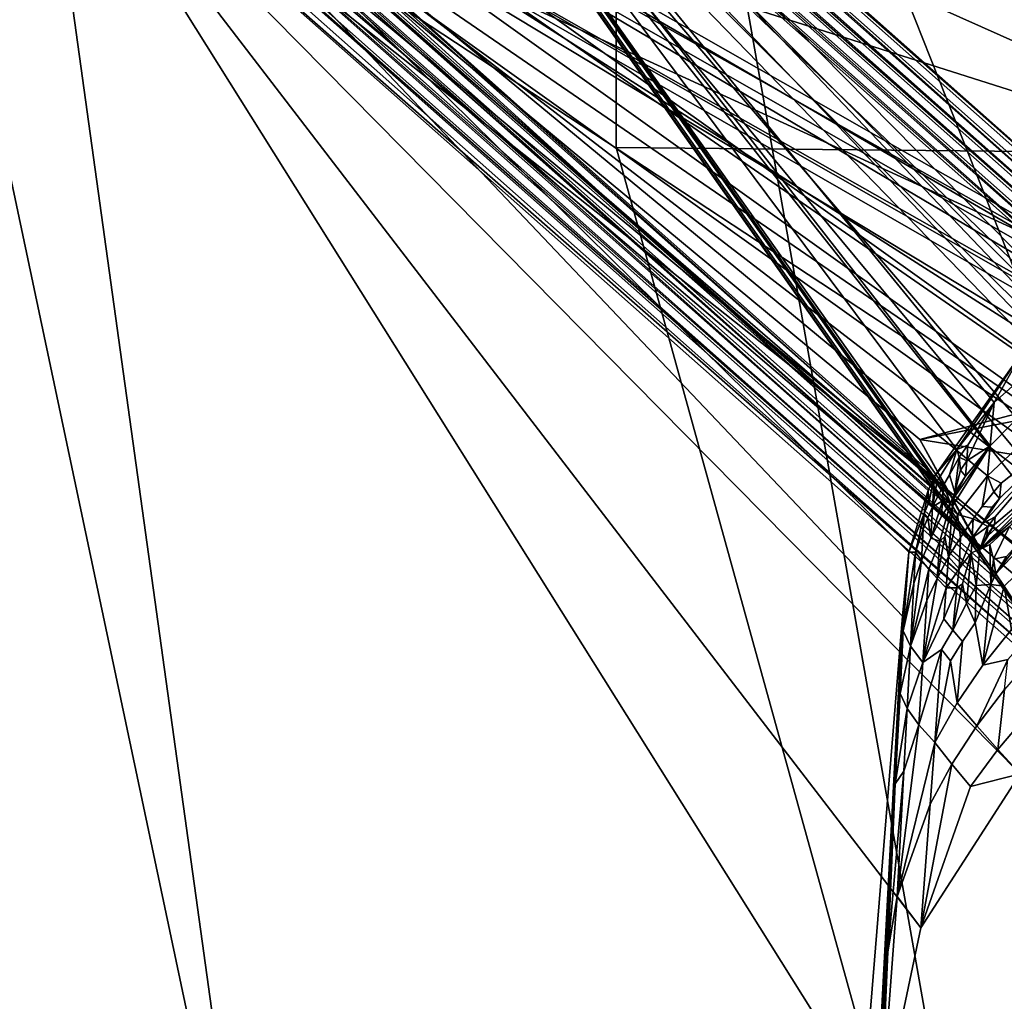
# Model space of a CAD drawing. Header units: millimetres. Extents: x -316 to 316, y -388 to 296.
# Tile 16 of 79: x -287 to -255, y 212 to 244. Entities that reach past the tile are written whole.
import ezdxf

# ---------------------------------------------------------------- set-up
doc = ezdxf.new("R2010")
doc.units = ezdxf.units.MM
doc.layers.add('Layer 01', color=7, linetype='Continuous', true_color=0x000000)

msp = doc.modelspace()

# ---------------------------------------------------------------- linework, layer by layer
at = {"layer": 'Layer 01'}
for points in [[(-251.056, 226.875, 317.125), (-243.087, 228.781, 302.254), (-267.414, 268.15, 5)], [(-230.924, 228.698, 302.243), (-237.373, 267.942, 5), (-267.414, 268.15, 5), (-243.087, 228.781, 302.254)], [(-253.462, 189.16, 271.231), (-251.056, 226.875, 317.125), (-267.414, 268.15, 5)], [(-253.462, 189.16, 271.231), (-267.414, 268.15, 5), (-267.414, 239.616, 5)], [(-267.414, 239.616, 5), (-267.414, 268.15, 5), (-237.373, 267.942, 5), (-237.373, 239.319, 5)], [(-281.84, 263.985, 704.411), (-257.031, 228.821, 704.735), (-291.1, 259.034, 706.271)], [(-281.84, 263.985, 704.411), (-291.1, 259.034, 706.271), (-257.031, 228.821, 704.735)], [(-255.192, 231.374, 704.193), (-281.84, 263.985, 704.411), (-252.249, 233.984, 703.489)], [(-256.403, 229.851, 704.533), (-281.84, 263.985, 704.411), (-255.192, 231.374, 704.193)], [(-257.031, 228.821, 704.735), (-281.84, 263.985, 704.411), (-256.403, 229.851, 704.533)], [(-281.84, 263.985, 704.411), (-249.824, 235.593, 702.967), (-252.249, 233.984, 703.489)], [(-281.574, 263.585, 701.897), (-249.824, 235.593, 702.967), (-281.84, 263.985, 704.411)], [(-257.031, 228.821, 704.735), (-256.403, 229.851, 704.533), (-281.84, 263.985, 704.411)], [(-281.84, 263.985, 704.411), (-255.192, 231.374, 704.193), (-252.249, 233.984, 703.489)], [(-256.403, 229.851, 704.533), (-255.192, 231.374, 704.193), (-281.84, 263.985, 704.411)], [(-249.824, 235.593, 702.967), (-281.84, 263.985, 704.411), (-252.249, 233.984, 703.489)], [(-281.574, 263.585, 701.897), (-281.84, 263.985, 704.411), (-249.824, 235.593, 702.967)], [(-290.552, 258.22, 701.242), (-256.609, 228.119, 699.712), (-281.574, 263.585, 701.897)], [(-256.609, 228.119, 699.712), (-290.552, 258.22, 701.242), (-281.574, 263.585, 701.897)], [(-249.824, 235.593, 702.967), (-281.574, 263.585, 701.897), (-249.48, 235.124, 700.45)], [(-256.523, 228.259, 699.725), (-255.323, 229.971, 699.892), (-281.574, 263.585, 701.897)], [(-281.574, 263.585, 701.897), (-256.609, 228.119, 699.712), (-256.523, 228.259, 699.725)], [(-252.381, 232.95, 700.203), (-281.574, 263.585, 701.897), (-255.323, 229.971, 699.892)], [(-281.574, 263.585, 701.897), (-252.381, 232.95, 700.203), (-249.48, 235.124, 700.45)], [(-249.824, 235.593, 702.967), (-249.48, 235.124, 700.45), (-281.574, 263.585, 701.897)], [(-281.574, 263.585, 701.897), (-255.323, 229.971, 699.892), (-256.523, 228.259, 699.725)], [(-256.609, 228.119, 699.712), (-281.574, 263.585, 701.897), (-256.523, 228.259, 699.725)], [(-281.574, 263.585, 701.897), (-252.381, 232.95, 700.203), (-255.323, 229.971, 699.892)], [(-249.48, 235.124, 700.45), (-252.381, 232.95, 700.203), (-281.574, 263.585, 701.897)], [(-248.796, 234.188, 695.415), (-290.278, 257.813, 698.728), (-281.044, 262.786, 696.869)], [(-248.796, 234.188, 695.415), (-281.044, 262.786, 696.869), (-290.278, 257.813, 698.728)], [(-280.779, 262.388, 694.355), (-248.454, 233.721, 692.897), (-281.044, 262.786, 696.869)], [(-248.454, 233.721, 692.897), (-248.796, 234.188, 695.415), (-281.044, 262.786, 696.869)], [(-248.454, 233.721, 692.897), (-280.779, 262.388, 694.355), (-281.044, 262.786, 696.869)], [(-281.044, 262.786, 696.869), (-248.796, 234.188, 695.415), (-248.454, 233.721, 692.897)], [(-280.779, 262.388, 694.355), (-289.732, 257, 693.699), (-248.454, 233.721, 692.897)], [(-280.779, 262.388, 694.355), (-248.454, 233.721, 692.897), (-289.732, 257, 693.699)], [(-280.252, 261.591, 689.327), (-247.775, 232.79, 687.862), (-289.46, 256.594, 691.185)], [(-289.46, 256.594, 691.185), (-247.775, 232.79, 687.862), (-280.252, 261.591, 689.327)], [(-247.775, 232.79, 687.862), (-280.252, 261.591, 689.327), (-279.989, 261.193, 686.813)], [(-280.252, 261.591, 689.327), (-247.775, 232.79, 687.862), (-279.989, 261.193, 686.813)], [(-288.915, 255.782, 686.156), (-249.719, 230.803, 685.166), (-279.989, 261.193, 686.813)], [(-288.915, 255.782, 686.156), (-279.989, 261.193, 686.813), (-249.719, 230.803, 685.166)], [(-247.436, 232.325, 685.345), (-247.775, 232.79, 687.862), (-279.989, 261.193, 686.813)], [(-279.989, 261.193, 686.813), (-249.719, 230.803, 685.166), (-247.436, 232.325, 685.345)], [(-279.989, 261.193, 686.813), (-247.775, 232.79, 687.862), (-247.436, 232.325, 685.345)], [(-279.989, 261.193, 686.813), (-247.436, 232.325, 685.345), (-249.719, 230.803, 685.166)], [(-279.464, 260.4, 681.785), (-254.873, 225.429, 682.119), (-288.644, 255.377, 683.642)], [(-254.873, 225.429, 682.119), (-279.464, 260.4, 681.785), (-288.644, 255.377, 683.642)], [(-249.916, 229.531, 680.964), (-279.464, 260.4, 681.785), (-246.762, 231.398, 680.31)], [(-254.873, 225.429, 682.119), (-279.464, 260.4, 681.785), (-253.121, 227.127, 681.684)], [(-279.464, 260.4, 681.785), (-249.916, 229.531, 680.964), (-253.121, 227.127, 681.684)], [(-279.464, 260.4, 681.785), (-279.205, 260.005, 679.271), (-246.762, 231.398, 680.31)], [(-279.464, 260.4, 681.785), (-254.873, 225.429, 682.119), (-253.121, 227.127, 681.684)], [(-253.121, 227.127, 681.684), (-249.916, 229.531, 680.964), (-279.464, 260.4, 681.785)], [(-249.916, 229.531, 680.964), (-246.762, 231.398, 680.31), (-279.464, 260.4, 681.785)], [(-279.205, 260.005, 679.271), (-279.464, 260.4, 681.785), (-246.762, 231.398, 680.31)], [(-246.426, 230.936, 677.793), (-279.205, 260.005, 679.271), (-288.102, 254.568, 678.613)], [(-288.102, 254.568, 678.613), (-279.205, 260.005, 679.271), (-246.426, 230.936, 677.793)], [(-279.205, 260.005, 679.271), (-246.426, 230.936, 677.793), (-246.762, 231.398, 680.31)], [(-279.205, 260.005, 679.271), (-246.762, 231.398, 680.31), (-246.426, 230.936, 677.793)], [(-291.416, 259.504, 709.168), (-306.001, 236.293, 706.728), (-265.354, 136.142, 696.202)], [(-291.416, 259.504, 709.168), (-254.26, 233.018, 706.384), (-245.668, 239.085, 707.022)], [(-254.26, 233.018, 706.384), (-291.416, 259.504, 709.168), (-257.126, 228.986, 705.96)], [(-226.727, 246.166, 707.766), (-291.416, 259.504, 709.168), (-236.141, 243.183, 707.452)], [(-245.668, 239.085, 707.022), (-236.141, 243.183, 707.452), (-291.416, 259.504, 709.168)], [(-257.031, 228.821, 704.735), (-257.126, 228.986, 705.96), (-291.416, 259.504, 709.168)], [(-257.031, 228.821, 704.735), (-291.416, 259.504, 709.168), (-291.1, 259.034, 706.271)], [(-291.416, 259.504, 709.168), (-265.354, 136.142, 696.202), (-258.159, 224.464, 705.485)], [(-257.949, 226.535, 705.703), (-291.416, 259.504, 709.168), (-258.159, 224.464, 705.485)], [(-291.416, 259.504, 709.168), (-257.331, 228.524, 705.912), (-257.126, 228.986, 705.96)], [(-257.331, 228.524, 705.912), (-291.416, 259.504, 709.168), (-257.949, 226.535, 705.703)], [(-257.031, 228.821, 704.735), (-291.1, 259.034, 706.271), (-291.416, 259.504, 709.168)], [(-257.031, 228.821, 704.735), (-291.416, 259.504, 709.168), (-257.126, 228.986, 705.96)], [(-245.756, 230.013, 672.759), (-287.83, 254.163, 676.099), (-278.68, 259.211, 674.243)], [(-287.83, 254.163, 676.099), (-245.756, 230.013, 672.759), (-278.68, 259.211, 674.243)], [(-278.68, 259.211, 674.243), (-278.42, 258.816, 671.73), (-245.423, 229.554, 670.242)], [(-278.68, 259.211, 674.243), (-245.423, 229.554, 670.242), (-245.756, 230.013, 672.759)], [(-245.423, 229.554, 670.242), (-278.68, 259.211, 674.243), (-245.756, 230.013, 672.759)], [(-278.42, 258.816, 671.73), (-278.68, 259.211, 674.243), (-245.423, 229.554, 670.242)], [(-278.42, 258.816, 671.73), (-287.289, 253.354, 671.07), (-253.516, 223.403, 669.547)], [(-253.516, 223.403, 669.547), (-287.289, 253.354, 671.07), (-278.42, 258.816, 671.73)], [(-278.42, 258.816, 671.73), (-253.516, 223.403, 669.547), (-250.438, 226.165, 669.845)], [(-278.42, 258.816, 671.73), (-246.951, 228.621, 670.129), (-245.423, 229.554, 670.242)], [(-250.438, 226.165, 669.845), (-246.951, 228.621, 670.129), (-278.42, 258.816, 671.73)], [(-253.516, 223.403, 669.547), (-278.42, 258.816, 671.73), (-250.438, 226.165, 669.845)], [(-246.951, 228.621, 670.129), (-278.42, 258.816, 671.73), (-245.423, 229.554, 670.242)], [(-250.438, 226.165, 669.845), (-278.42, 258.816, 671.73), (-246.951, 228.621, 670.129)], [(-290.552, 258.22, 701.242), (-290.278, 257.813, 698.728), (-256.609, 228.119, 699.712)], [(-290.552, 258.22, 701.242), (-256.609, 228.119, 699.712), (-290.278, 257.813, 698.728)], [(-287.019, 252.95, 668.556), (-277.901, 258.027, 666.702), (-253.238, 222.993, 667.033)], [(-253.238, 222.993, 667.033), (-277.901, 258.027, 666.702), (-287.019, 252.95, 668.556)], [(-277.901, 258.027, 666.702), (-247.18, 227.327, 665.696), (-250.598, 225.129, 666.423)], [(-277.901, 258.027, 666.702), (-244.759, 228.636, 665.208), (-247.18, 227.327, 665.696)], [(-250.598, 225.129, 666.423), (-253.238, 222.993, 667.033), (-277.901, 258.027, 666.702)], [(-277.642, 257.633, 664.188), (-244.759, 228.636, 665.208), (-277.901, 258.027, 666.702)], [(-277.901, 258.027, 666.702), (-250.598, 225.129, 666.423), (-247.18, 227.327, 665.696)], [(-277.901, 258.027, 666.702), (-253.238, 222.993, 667.033), (-250.598, 225.129, 666.423)], [(-244.759, 228.636, 665.208), (-277.901, 258.027, 666.702), (-247.18, 227.327, 665.696)], [(-277.642, 257.633, 664.188), (-277.901, 258.027, 666.702), (-244.759, 228.636, 665.208)], [(-290.278, 257.813, 698.728), (-256.545, 228.016, 699.008), (-256.609, 228.119, 699.712)], [(-256.38, 227.751, 697.199), (-256.545, 228.016, 699.008), (-290.278, 257.813, 698.728)], [(-255.413, 229.003, 696.924), (-290.278, 257.813, 698.728), (-252.54, 231.698, 696.22)], [(-252.54, 231.698, 696.22), (-290.278, 257.813, 698.728), (-249.234, 233.932, 695.505)], [(-290.278, 257.813, 698.728), (-255.413, 229.003, 696.924), (-256.38, 227.751, 697.199)], [(-248.796, 234.188, 695.415), (-249.234, 233.932, 695.505), (-290.278, 257.813, 698.728)], [(-256.545, 228.016, 699.008), (-290.278, 257.813, 698.728), (-256.609, 228.119, 699.712)], [(-256.38, 227.751, 697.199), (-290.278, 257.813, 698.728), (-256.545, 228.016, 699.008)], [(-255.413, 229.003, 696.924), (-290.278, 257.813, 698.728), (-256.38, 227.751, 697.199)], [(-252.54, 231.698, 696.22), (-249.234, 233.932, 695.505), (-290.278, 257.813, 698.728)], [(-255.413, 229.003, 696.924), (-252.54, 231.698, 696.22), (-290.278, 257.813, 698.728)], [(-248.796, 234.188, 695.415), (-290.278, 257.813, 698.728), (-249.234, 233.932, 695.505)], [(-286.479, 252.143, 663.528), (-247.346, 226.386, 662.474), (-277.642, 257.633, 664.188)], [(-286.479, 252.143, 663.528), (-277.642, 257.633, 664.188), (-244.429, 228.179, 662.691), (-247.346, 226.386, 662.474)], [(-244.759, 228.636, 665.208), (-277.642, 257.633, 664.188), (-244.429, 228.179, 662.691)], [(-244.429, 228.179, 662.691), (-277.642, 257.633, 664.188), (-247.346, 226.386, 662.474)], [(-244.759, 228.636, 665.208), (-244.429, 228.179, 662.691), (-277.642, 257.633, 664.188)], [(-289.732, 257, 693.699), (-252.687, 230.54, 692.537), (-249.36, 233.121, 692.826)], [(-249.36, 233.121, 692.826), (-248.454, 233.721, 692.897), (-289.732, 257, 693.699)], [(-252.687, 230.54, 692.537), (-289.732, 257, 693.699), (-255.565, 227.459, 692.219)], [(-255.901, 226.997, 692.174), (-255.565, 227.459, 692.219), (-289.732, 257, 693.699)], [(-289.46, 256.594, 691.185), (-255.651, 226.612, 689.66), (-289.732, 257, 693.699)], [(-255.901, 226.997, 692.174), (-289.732, 257, 693.699), (-255.651, 226.612, 689.66)], [(-249.36, 233.121, 692.826), (-252.687, 230.54, 692.537), (-289.732, 257, 693.699)], [(-289.732, 257, 693.699), (-248.454, 233.721, 692.897), (-249.36, 233.121, 692.826)], [(-255.565, 227.459, 692.219), (-255.901, 226.997, 692.174), (-289.732, 257, 693.699)], [(-289.732, 257, 693.699), (-252.687, 230.54, 692.537), (-255.565, 227.459, 692.219)], [(-255.651, 226.612, 689.66), (-289.46, 256.594, 691.185), (-289.732, 257, 693.699)], [(-255.901, 226.997, 692.174), (-255.651, 226.612, 689.66), (-289.732, 257, 693.699)], [(-257.595, 230.178, 689.546), (-289.46, 256.594, 691.185), (-247.775, 232.79, 687.862)], [(-257.595, 230.178, 689.546), (-255.651, 226.612, 689.66), (-289.46, 256.594, 691.185)], [(-257.595, 230.178, 689.546), (-289.46, 256.594, 691.185), (-255.634, 226.633, 689.656)], [(-255.634, 226.633, 689.656), (-289.46, 256.594, 691.185), (-255.651, 226.612, 689.66)], [(-257.595, 230.178, 689.546), (-247.775, 232.79, 687.862), (-289.46, 256.594, 691.185)], [(-288.915, 255.782, 686.156), (-252.994, 228.129, 684.87), (-249.719, 230.803, 685.166)], [(-288.915, 255.782, 686.156), (-255.137, 225.827, 684.633), (-252.994, 228.129, 684.87)], [(-288.915, 255.782, 686.156), (-254.873, 225.429, 682.119), (-255.137, 225.827, 684.633)], [(-254.873, 225.429, 682.119), (-288.915, 255.782, 686.156), (-288.644, 255.377, 683.642)], [(-252.994, 228.129, 684.87), (-288.915, 255.782, 686.156), (-249.719, 230.803, 685.166)], [(-255.137, 225.827, 684.633), (-288.915, 255.782, 686.156), (-252.994, 228.129, 684.87)], [(-288.915, 255.782, 686.156), (-255.137, 225.827, 684.633), (-254.873, 225.429, 682.119)], [(-288.644, 255.377, 683.642), (-288.915, 255.782, 686.156), (-254.873, 225.429, 682.119)], [(-246.556, 230.856, 677.784), (-246.426, 230.936, 677.793), (-288.102, 254.568, 678.613)], [(-246.556, 230.856, 677.784), (-288.102, 254.568, 678.613), (-250.079, 228.484, 677.506)], [(-250.079, 228.484, 677.506), (-288.102, 254.568, 678.613), (-253.3, 225.718, 677.204)], [(-254.337, 224.625, 677.091), (-253.3, 225.718, 677.204), (-288.102, 254.568, 678.613)], [(-287.83, 254.163, 676.099), (-254.337, 224.625, 677.091), (-288.102, 254.568, 678.613)], [(-288.102, 254.568, 678.613), (-246.426, 230.936, 677.793), (-246.556, 230.856, 677.784)], [(-246.556, 230.856, 677.784), (-250.079, 228.484, 677.506), (-288.102, 254.568, 678.613)], [(-253.3, 225.718, 677.204), (-288.102, 254.568, 678.613), (-250.079, 228.484, 677.506)], [(-254.337, 224.625, 677.091), (-288.102, 254.568, 678.613), (-253.3, 225.718, 677.204)], [(-287.83, 254.163, 676.099), (-288.102, 254.568, 678.613), (-254.337, 224.625, 677.091)], [(-254.337, 224.625, 677.091), (-287.83, 254.163, 676.099), (-254.065, 224.219, 674.576)], [(-287.83, 254.163, 676.099), (-246.805, 229.451, 672.97), (-250.257, 227.33, 673.694)], [(-287.83, 254.163, 676.099), (-250.257, 227.33, 673.694), (-253.412, 224.842, 674.415)], [(-254.065, 224.219, 674.576), (-287.83, 254.163, 676.099), (-253.412, 224.842, 674.415)], [(-246.805, 229.451, 672.97), (-287.83, 254.163, 676.099), (-245.756, 230.013, 672.759)], [(-254.337, 224.625, 677.091), (-254.065, 224.219, 674.576), (-287.83, 254.163, 676.099)], [(-253.412, 224.842, 674.415), (-287.83, 254.163, 676.099), (-254.065, 224.219, 674.576)], [(-250.257, 227.33, 673.694), (-246.805, 229.451, 672.97), (-287.83, 254.163, 676.099)], [(-253.412, 224.842, 674.415), (-250.257, 227.33, 673.694), (-287.83, 254.163, 676.099)], [(-245.756, 230.013, 672.759), (-287.83, 254.163, 676.099), (-246.805, 229.451, 672.97)], [(-253.516, 223.403, 669.547), (-287.289, 253.354, 671.07), (-287.019, 252.95, 668.556)], [(-287.019, 252.95, 668.556), (-287.289, 253.354, 671.07), (-253.516, 223.403, 669.547)], [(-253.238, 222.993, 667.033), (-253.516, 223.403, 669.547), (-287.019, 252.95, 668.556)], [(-287.019, 252.95, 668.556), (-253.516, 223.403, 669.547), (-253.238, 222.993, 667.033)], [(-286.006, 251.434, 659.11), (-252.68, 222.169, 662.004), (-286.479, 252.143, 663.528)], [(-286.479, 252.143, 663.528), (-250.797, 223.846, 662.185), (-247.346, 226.386, 662.474)], [(-286.479, 252.143, 663.528), (-252.68, 222.169, 662.004), (-250.797, 223.846, 662.185)], [(-286.006, 251.434, 659.11), (-286.479, 252.143, 663.528), (-252.68, 222.169, 662.004)], [(-286.479, 252.143, 663.528), (-250.797, 223.846, 662.185), (-252.68, 222.169, 662.004)], [(-286.479, 252.143, 663.528), (-247.346, 226.386, 662.474), (-250.797, 223.846, 662.185)], [(-295.765, 239.352, 658.688), (-286.006, 251.434, 659.11), (-264.705, 97.826, 653.746)], [(-292.825, 244.769, 658.877), (-286.006, 251.434, 659.11), (-295.765, 239.352, 658.688)], [(-286.006, 251.434, 659.11), (-199.751, 241.133, 658.75), (-209.819, 239.036, 658.677)], [(-286.006, 251.434, 659.11), (-223.27, 247.182, 658.961), (-199.751, 241.133, 658.75)], [(-220.135, 236.45, 658.587), (-286.006, 251.434, 659.11), (-209.819, 239.036, 658.677)], [(-229.622, 233.517, 658.484), (-286.006, 251.434, 659.11), (-220.135, 236.45, 658.587)], [(-238.942, 229.832, 658.355), (-286.006, 251.434, 659.11), (-229.622, 233.517, 658.484)], [(-286.006, 251.434, 659.11), (-238.942, 229.832, 658.355), (-252.24, 221.521, 658.065)], [(-252.68, 222.169, 662.004), (-286.006, 251.434, 659.11), (-252.24, 221.521, 658.065)], [(-286.006, 251.434, 659.11), (-258.871, 208.179, 657.599), (-264.705, 97.826, 653.746)], [(-254.351, 219.361, 657.99), (-286.006, 251.434, 659.11), (-252.24, 221.521, 658.065)], [(-257.569, 214.378, 657.816), (-258.871, 208.179, 657.599), (-286.006, 251.434, 659.11)], [(-286.006, 251.434, 659.11), (-254.351, 219.361, 657.99), (-257.569, 214.378, 657.816)], [(-252.24, 221.521, 658.065), (-286.006, 251.434, 659.11), (-252.68, 222.169, 662.004)], [(-253.462, 189.16, 271.231), (-267.414, 239.616, 5), (-237.373, 239.319, 5)], [(-264.705, 97.826, 653.746), (-296.814, 233.287, 658.476), (-295.765, 239.352, 658.688)], [(-265.354, 136.142, 696.202), (-306.001, 236.293, 706.728), (-310.968, 1.71, 682.073)], [(-255.323, 229.971, 699.892), (-252.381, 232.95, 700.203), (-252.249, 233.984, 703.489), (-255.192, 231.374, 704.193)], [(-255.192, 231.374, 704.193), (-252.249, 233.984, 703.489), (-254.26, 233.018, 706.384)], [(-304.914, 0.206, 650.337), (-296.814, 233.287, 658.476), (-264.705, 97.826, 653.746)], [(-256.403, 229.851, 704.533), (-254.26, 233.018, 706.384), (-257.126, 228.986, 705.96)], [(-256.403, 229.851, 704.533), (-255.192, 231.374, 704.193), (-254.26, 233.018, 706.384)], [(-255.413, 229.003, 696.924), (-252.54, 231.698, 696.22), (-252.381, 232.95, 700.203), (-255.323, 229.971, 699.892)], [(-257.595, 230.178, 689.546), (-247.775, 232.79, 687.862), (-249.575, 231.731, 688.235)], [(-247.775, 232.79, 687.862), (-257.595, 230.178, 689.546), (-249.575, 231.731, 688.235)], [(-249.575, 231.731, 688.235), (-252.831, 229.413, 688.952), (-257.595, 230.178, 689.546)], [(-249.575, 231.731, 688.235), (-257.595, 230.178, 689.546), (-252.831, 229.413, 688.952)], [(-254.97, 228.76, 694.238), (-252.687, 230.54, 692.537), (-252.54, 231.698, 696.22), (-255.413, 229.003, 696.924)], [(-255.192, 231.374, 704.193), (-256.403, 229.851, 704.533), (-256.039, 229.985, 703.149)], [(-255.192, 231.374, 704.193), (-256.039, 229.985, 703.149), (-256.08, 229.487, 701.639)], [(-256.08, 229.487, 701.639), (-255.323, 229.971, 699.892), (-255.192, 231.374, 704.193)], [(-252.687, 230.54, 692.537), (-255.565, 227.459, 692.219), (-255.16, 227.668, 691.202)], [(-252.687, 230.54, 692.537), (-255.019, 228.27, 692.725), (-255.565, 227.459, 692.219)], [(-255.184, 227.423, 690.445), (-252.831, 229.413, 688.952), (-252.687, 230.54, 692.537), (-255.16, 227.668, 691.202)], [(-254.97, 228.76, 694.238), (-255.019, 228.27, 692.725), (-252.687, 230.54, 692.537)], [(-252.831, 229.413, 688.952), (-255.634, 226.633, 689.656), (-257.595, 230.178, 689.546)], [(-257.595, 230.178, 689.546), (-255.634, 226.633, 689.656), (-255.651, 226.612, 689.66)], [(-255.634, 226.633, 689.656), (-252.831, 229.413, 688.952), (-257.595, 230.178, 689.546)], [(-256.38, 227.751, 697.199), (-255.413, 229.003, 696.924), (-255.323, 229.971, 699.892), (-256.545, 228.016, 699.008)], [(-256.545, 228.016, 699.008), (-255.323, 229.971, 699.892), (-256.523, 228.259, 699.725)], [(-256.121, 228.99, 700.129), (-256.523, 228.259, 699.725), (-255.323, 229.971, 699.892)], [(-256.403, 229.851, 704.533), (-256.328, 229.598, 703.261), (-256.039, 229.985, 703.149)], [(-256.08, 229.487, 701.639), (-256.039, 229.985, 703.149), (-256.328, 229.598, 703.261)], [(-255.323, 229.971, 699.892), (-256.08, 229.487, 701.639), (-256.121, 228.99, 700.129)], [(-257.031, 228.821, 704.735), (-256.403, 229.851, 704.533), (-257.126, 228.986, 705.96)], [(-256.832, 228.694, 703.02), (-256.641, 229.036, 703.054), (-256.403, 229.851, 704.533), (-257.031, 228.821, 704.735)], [(-256.403, 229.851, 704.533), (-256.641, 229.036, 703.054), (-256.328, 229.598, 703.261)], [(-256.328, 229.598, 703.261), (-256.641, 229.036, 703.054), (-256.464, 228.455, 700.062)], [(-256.282, 229.183, 701.609), (-256.328, 229.598, 703.261), (-256.464, 228.455, 700.062)], [(-256.08, 229.487, 701.639), (-256.328, 229.598, 703.261), (-256.282, 229.183, 701.609)], [(-256.121, 228.99, 700.129), (-256.08, 229.487, 701.639), (-256.282, 229.183, 701.609)], [(-255.384, 227.064, 690.048), (-255.634, 226.633, 689.656), (-252.831, 229.413, 688.952)], [(-252.831, 229.413, 688.952), (-255.634, 226.633, 689.656), (-254.201, 227.904, 688.267)], [(-255.184, 227.423, 690.445), (-255.384, 227.064, 690.048), (-252.831, 229.413, 688.952)], [(-256.641, 229.036, 703.054), (-256.832, 228.694, 703.02), (-256.609, 228.119, 699.712), (-256.464, 228.455, 700.062)], [(-256.121, 228.99, 700.129), (-256.282, 229.183, 701.609), (-256.464, 228.455, 700.062)], [(-255.871, 227.604, 694.139), (-255.583, 228.005, 694.198), (-255.413, 229.003, 696.924), (-256.38, 227.751, 697.199)], [(-255.413, 229.003, 696.924), (-255.583, 228.005, 694.198), (-255.204, 228.478, 694.214)], [(-254.97, 228.76, 694.238), (-255.413, 229.003, 696.924), (-255.204, 228.478, 694.214)], [(-257.126, 228.986, 705.96), (-257.331, 228.524, 705.912), (-257.311, 228.14, 704.419)], [(-257.183, 227.994, 702.949), (-257.126, 228.986, 705.96), (-257.311, 228.14, 704.419)], [(-257.031, 228.821, 704.735), (-257.126, 228.986, 705.96), (-257.183, 227.994, 702.949)], [(-257.183, 227.994, 702.949), (-256.832, 228.694, 703.02), (-257.031, 228.821, 704.735)], [(-256.867, 228.193, 701.512), (-256.832, 228.694, 703.02), (-257.183, 227.994, 702.949)], [(-256.609, 228.119, 699.712), (-256.832, 228.694, 703.02), (-256.867, 228.193, 701.512)], [(-256.523, 228.259, 699.725), (-256.121, 228.99, 700.129), (-256.464, 228.455, 700.062)], [(-255.019, 228.27, 692.725), (-254.97, 228.76, 694.238), (-255.204, 228.478, 694.214)], [(-257.331, 228.524, 705.912), (-257.949, 226.535, 705.703), (-257.458, 227.777, 704.382)], [(-257.331, 228.524, 705.912), (-257.458, 227.777, 704.382), (-257.311, 228.14, 704.419)], [(-256.609, 228.119, 699.712), (-256.523, 228.259, 699.725), (-256.464, 228.455, 700.062)], [(-255.204, 228.478, 694.214), (-255.583, 228.005, 694.198), (-255.252, 227.987, 692.701), (-255.019, 228.27, 692.725)], [(-257.311, 228.14, 704.419), (-257.458, 227.777, 704.382), (-257.341, 227.636, 702.914), (-257.183, 227.994, 702.949)], [(-257.246, 226.987, 699.937), (-256.901, 227.691, 700.004), (-256.867, 228.193, 701.512)], [(-257.183, 227.994, 702.949), (-257.246, 226.987, 699.937), (-256.867, 228.193, 701.512)], [(-256.901, 227.691, 700.004), (-257.246, 226.987, 699.937), (-256.952, 226.884, 697.547), (-256.609, 228.119, 699.712)], [(-256.609, 228.119, 699.712), (-256.952, 226.884, 697.547), (-256.785, 227.033, 697.021), (-256.545, 228.016, 699.008)], [(-256.867, 228.193, 701.512), (-256.901, 227.691, 700.004), (-256.609, 228.119, 699.712)], [(-256.609, 228.119, 699.712), (-256.545, 228.016, 699.008), (-256.523, 228.259, 699.725)], [(-255.565, 227.459, 692.219), (-255.019, 228.27, 692.725), (-255.252, 227.987, 692.701)], [(-254.873, 225.429, 682.119), (-253.121, 227.127, 681.684), (-252.994, 228.129, 684.87), (-255.137, 225.827, 684.633)], [(-252.994, 228.129, 684.87), (-254.31, 226.934, 685.236), (-255.137, 225.827, 684.633)], [(-257.949, 226.535, 705.703), (-257.742, 226.532, 702.803), (-257.458, 227.777, 704.382)], [(-257.742, 226.532, 702.803), (-257.487, 227.272, 702.877), (-257.458, 227.777, 704.382)], [(-257.341, 227.636, 702.914), (-257.458, 227.777, 704.382), (-257.487, 227.272, 702.877)], [(-257.246, 226.987, 699.937), (-257.183, 227.994, 702.949), (-257.341, 227.636, 702.914)], [(-256.665, 226.374, 694.033), (-256.545, 228.016, 699.008), (-256.785, 227.033, 697.021)], [(-256.665, 226.374, 694.033), (-256.38, 227.751, 697.199), (-256.545, 228.016, 699.008)], [(-256.283, 226.999, 694.087), (-256.38, 227.751, 697.199), (-256.665, 226.374, 694.033)], [(-256.38, 227.751, 697.199), (-256.283, 226.999, 694.087), (-255.871, 227.604, 694.139)], [(-255.583, 228.005, 694.198), (-255.871, 227.604, 694.139), (-255.565, 227.459, 692.219), (-255.252, 227.987, 692.701)], [(-255.634, 226.633, 689.656), (-254.694, 227.36, 688.226), (-254.201, 227.904, 688.267)], [(-257.545, 226.262, 699.868), (-257.246, 226.987, 699.937), (-257.341, 227.636, 702.914), (-257.487, 227.272, 702.877)], [(-256.329, 225.996, 690.851), (-255.901, 226.997, 692.174), (-255.871, 227.604, 694.139), (-256.283, 226.999, 694.087)], [(-255.565, 227.459, 692.219), (-255.871, 227.604, 694.139), (-255.901, 226.997, 692.174)], [(-255.397, 227.362, 691.132), (-255.565, 227.459, 692.219), (-255.901, 226.997, 692.174)], [(-255.565, 227.459, 692.219), (-255.397, 227.362, 691.132), (-255.16, 227.668, 691.202)], [(-255.184, 227.423, 690.445), (-255.397, 227.362, 691.132), (-255.431, 227.053, 690.213)], [(-255.384, 227.064, 690.048), (-255.184, 227.423, 690.445), (-255.431, 227.053, 690.213)], [(-255.184, 227.423, 690.445), (-255.16, 227.668, 691.202), (-255.397, 227.362, 691.132)], [(-257.545, 226.262, 699.868), (-257.487, 227.272, 702.877), (-257.742, 226.532, 702.803)], [(-255.651, 226.612, 689.66), (-255.397, 227.362, 691.132), (-255.901, 226.997, 692.174)], [(-255.397, 227.362, 691.132), (-255.651, 226.612, 689.66), (-255.431, 227.053, 690.213)], [(-255.634, 226.633, 689.656), (-255.336, 226.776, 688.827), (-254.694, 227.36, 688.226)], [(-254.694, 227.36, 688.226), (-255.336, 226.776, 688.827), (-255.216, 226.308, 686.669)], [(-254.694, 227.36, 688.226), (-255.216, 226.308, 686.669), (-254.798, 226.385, 685.196), (-254.31, 226.934, 685.236)], [(-254.337, 224.625, 677.091), (-253.3, 225.718, 677.204), (-253.121, 227.127, 681.684), (-254.873, 225.429, 682.119)], [(-257.246, 226.987, 699.937), (-257.545, 226.262, 699.868), (-257.309, 225.98, 696.925), (-256.952, 226.884, 697.547)], [(-257.04, 225.683, 693.974), (-256.952, 226.884, 697.547), (-257.309, 225.98, 696.925)], [(-256.785, 227.033, 697.021), (-256.952, 226.884, 697.547), (-257.04, 225.683, 693.974)], [(-257.04, 225.683, 693.974), (-256.665, 226.374, 694.033), (-256.785, 227.033, 697.021)], [(-256.329, 225.996, 690.851), (-256.283, 226.999, 694.087), (-256.665, 226.374, 694.033)], [(-256.329, 225.996, 690.851), (-255.933, 226.505, 690.615), (-255.901, 226.997, 692.174)], [(-255.901, 226.997, 692.174), (-255.933, 226.505, 690.615), (-255.651, 226.612, 689.66)], [(-255.651, 226.612, 689.66), (-255.777, 225.452, 686.188), (-255.298, 225.486, 684.122), (-255.336, 226.776, 688.827)], [(-255.384, 227.064, 690.048), (-255.431, 227.053, 690.213), (-255.651, 226.612, 689.66)], [(-255.384, 227.064, 690.048), (-255.651, 226.612, 689.66), (-255.634, 226.633, 689.656)], [(-255.336, 226.776, 688.827), (-255.634, 226.633, 689.656), (-255.651, 226.612, 689.66)], [(-255.216, 226.308, 686.669), (-255.336, 226.776, 688.827), (-255.298, 225.486, 684.122)], [(-254.798, 226.385, 685.196), (-255.137, 225.827, 684.633), (-254.31, 226.934, 685.236)], [(-258.134, 223.99, 699.649), (-257.949, 226.535, 705.703), (-258.159, 224.464, 705.485)], [(-257.949, 226.535, 705.703), (-258.134, 223.99, 699.649), (-257.742, 226.532, 702.803)], [(-257.742, 226.532, 702.803), (-258.134, 223.99, 699.649), (-257.795, 225.52, 699.796)], [(-257.545, 226.262, 699.868), (-257.742, 226.532, 702.803), (-257.795, 225.52, 699.796)], [(-256.329, 225.996, 690.851), (-256.403, 225.382, 689.114), (-256.221, 225.501, 688.567), (-255.933, 226.505, 690.615)], [(-256.089, 224.872, 685.694), (-255.933, 226.505, 690.615), (-256.221, 225.501, 688.567)], [(-256.089, 224.872, 685.694), (-255.777, 225.452, 686.188), (-255.933, 226.505, 690.615)], [(-255.777, 225.452, 686.188), (-255.651, 226.612, 689.66), (-255.933, 226.505, 690.615)], [(-257.545, 226.262, 699.868), (-257.795, 225.52, 699.796), (-257.902, 223.495, 693.784)], [(-257.309, 225.98, 696.925), (-257.545, 226.262, 699.868), (-257.902, 223.495, 693.784)], [(-256.741, 225.374, 691.015), (-256.665, 226.374, 694.033), (-257.04, 225.683, 693.974)], [(-256.329, 225.996, 690.851), (-256.665, 226.374, 694.033), (-256.741, 225.374, 691.015)], [(-255.216, 226.308, 686.669), (-255.298, 225.486, 684.122), (-255.137, 225.827, 684.633)], [(-255.216, 226.308, 686.669), (-255.137, 225.827, 684.633), (-254.798, 226.385, 685.196)], [(-257.902, 223.495, 693.784), (-257.373, 224.972, 693.912), (-257.309, 225.98, 696.925)], [(-257.04, 225.683, 693.974), (-257.309, 225.98, 696.925), (-257.373, 224.972, 693.912)], [(-256.403, 225.382, 689.114), (-256.329, 225.996, 690.851), (-256.741, 225.374, 691.015)], [(-254.873, 225.429, 682.119), (-255.137, 225.827, 684.633), (-255.298, 225.486, 684.122)], [(-257.902, 223.495, 693.784), (-257.795, 225.52, 699.796), (-258.134, 223.99, 699.649)], [(-257.04, 225.683, 693.974), (-257.373, 224.972, 693.912), (-257.5, 222.958, 687.888)], [(-256.741, 225.374, 691.015), (-257.04, 225.683, 693.974), (-257.5, 222.958, 687.888)], [(-256.221, 225.501, 688.567), (-256.403, 225.382, 689.114), (-256.526, 224.012, 685.025)], [(-256.089, 224.872, 685.694), (-256.221, 225.501, 688.567), (-256.526, 224.012, 685.025)], [(-257.5, 222.958, 687.888), (-256.816, 224.374, 687.997), (-256.741, 225.374, 691.015)], [(-256.741, 225.374, 691.015), (-256.816, 224.374, 687.997), (-256.403, 225.382, 689.114)], [(-256.526, 224.012, 685.025), (-256.403, 225.382, 689.114), (-256.816, 224.374, 687.997)], [(-255.803, 224.248, 682.088), (-255.777, 225.452, 686.188), (-256.089, 224.872, 685.694)], [(-255.298, 225.486, 684.122), (-255.777, 225.452, 686.188), (-255.803, 224.248, 682.088)], [(-255.56, 222.876, 676.073), (-255.298, 225.486, 684.122), (-255.803, 224.248, 682.088)], [(-255.56, 222.876, 676.073), (-254.873, 225.429, 682.119), (-255.298, 225.486, 684.122)], [(-254.637, 224.025, 676.14), (-254.873, 225.429, 682.119), (-255.56, 222.876, 676.073)], [(-254.873, 225.429, 682.119), (-254.637, 224.025, 676.14), (-254.337, 224.625, 677.091)], [(-257.5, 222.958, 687.888), (-257.373, 224.972, 693.912), (-257.902, 223.495, 693.784)], [(-256.089, 224.872, 685.694), (-256.526, 224.012, 685.025), (-256.219, 223.641, 682.047), (-255.803, 224.248, 682.088)], [(-258.159, 224.464, 705.485), (-265.354, 136.142, 696.202), (-264.207, 110.057, 693.46)], [(-261.334, 163.706, 688.523), (-258.159, 224.464, 705.485), (-264.207, 110.057, 693.46)], [(-258.159, 224.464, 705.485), (-261.334, 163.706, 688.523), (-258.396, 219.035, 689.523)], [(-258.159, 224.464, 705.485), (-258.396, 219.035, 689.523), (-258.228, 221.959, 693.65)], [(-258.159, 224.464, 705.485), (-258.228, 221.959, 693.65), (-258.134, 223.99, 699.649)], [(-256.891, 223.384, 685.009), (-256.526, 224.012, 685.025), (-256.816, 224.374, 687.997), (-257.5, 222.958, 687.888)], [(-256.393, 221.659, 676.001), (-255.56, 222.876, 676.073), (-255.803, 224.248, 682.088), (-256.219, 223.641, 682.047)], [(-257.902, 223.495, 693.784), (-258.134, 223.99, 699.649), (-258.228, 221.959, 693.65)], [(-256.526, 224.012, 685.025), (-256.891, 223.384, 685.009), (-256.607, 223.017, 682.005), (-256.219, 223.641, 682.047)], [(-254.747, 223.056, 673.108), (-254.261, 223.612, 673.139), (-254.637, 224.025, 676.14), (-255.56, 222.876, 676.073)], [(-256.393, 221.659, 676.001), (-256.219, 223.641, 682.047), (-256.607, 223.017, 682.005)], [(-258.009, 221.47, 687.772), (-257.902, 223.495, 693.784), (-258.228, 221.959, 693.65)], [(-257.5, 222.958, 687.888), (-257.902, 223.495, 693.784), (-258.009, 221.47, 687.772)], [(-257.5, 222.958, 687.888), (-257.626, 220.944, 681.863), (-256.891, 223.384, 685.009)], [(-257.117, 220.376, 675.925), (-256.891, 223.384, 685.009), (-257.626, 220.944, 681.863)], [(-256.607, 223.017, 682.005), (-256.891, 223.384, 685.009), (-257.117, 220.376, 675.925)], [(-257.626, 220.944, 681.863), (-257.5, 222.958, 687.888), (-258.009, 221.47, 687.772)], [(-257.117, 220.376, 675.925), (-256.393, 221.659, 676.001), (-256.607, 223.017, 682.005)], [(-255.56, 222.876, 676.073), (-256.393, 221.659, 676.001), (-255.757, 220.915, 670.018), (-254.747, 223.056, 673.108)], [(-255.757, 220.915, 670.018), (-254.856, 222.086, 670.077), (-254.747, 223.056, 673.108)], [(-255.074, 220.147, 664.013), (-254.114, 221.277, 664.061), (-254.375, 222.648, 670.105), (-254.856, 222.086, 670.077)], [(-255.074, 220.147, 664.013), (-254.856, 222.086, 670.077), (-255.757, 220.915, 670.018)], [(-254.351, 219.361, 657.99), (-252.68, 222.169, 662.004), (-254.114, 221.277, 664.061), (-255.074, 220.147, 664.013)], [(-258.009, 221.47, 687.772), (-258.228, 221.959, 693.65), (-258.396, 219.035, 689.523)], [(-258.116, 219.445, 681.759), (-258.009, 221.47, 687.772), (-258.396, 219.035, 689.523)], [(-257.626, 220.944, 681.863), (-258.009, 221.47, 687.772), (-258.116, 219.445, 681.759)], [(-256.393, 221.659, 676.001), (-257.117, 220.376, 675.925), (-256.567, 219.678, 669.955), (-255.757, 220.915, 670.018)], [(-257.626, 220.944, 681.863), (-258.116, 219.445, 681.759), (-258.33, 215.396, 669.735)], [(-257.117, 220.376, 675.925), (-257.626, 220.944, 681.863), (-258.33, 215.396, 669.735)], [(-255.757, 220.915, 670.018), (-256.567, 219.678, 669.955), (-255.954, 218.953, 663.962), (-255.074, 220.147, 664.013)], [(-258.33, 215.396, 669.735), (-257.268, 218.376, 669.888), (-257.117, 220.376, 675.925)], [(-256.567, 219.678, 669.955), (-257.117, 220.376, 675.925), (-257.268, 218.376, 669.888)], [(-254.351, 219.361, 657.99), (-255.074, 220.147, 664.013), (-255.954, 218.953, 663.962)], [(-258.33, 215.396, 669.735), (-258.116, 219.445, 681.759), (-258.634, 213.607, 673.561)], [(-258.116, 219.445, 681.759), (-258.396, 219.035, 689.523), (-258.634, 213.607, 673.561)], [(-257.268, 218.376, 669.888), (-257.569, 214.378, 657.816), (-256.567, 219.678, 669.955)], [(-257.569, 214.378, 657.816), (-255.954, 218.953, 663.962), (-256.567, 219.678, 669.955)], [(-255.954, 218.953, 663.962), (-257.569, 214.378, 657.816), (-254.351, 219.361, 657.99)], [(-261.485, 160.152, 677.573), (-258.634, 213.607, 673.561), (-258.396, 219.035, 689.523), (-261.334, 163.706, 688.523)], [(-257.268, 218.376, 669.888), (-258.33, 215.396, 669.735), (-257.569, 214.378, 657.816)], [(-258.871, 208.179, 657.599), (-258.33, 215.396, 669.735), (-258.634, 213.607, 673.561)], [(-258.871, 208.179, 657.599), (-257.569, 214.378, 657.816), (-258.33, 215.396, 669.735)], [(-261.635, 156.598, 666.624), (-258.871, 208.179, 657.599), (-258.634, 213.607, 673.561), (-261.485, 160.152, 677.573)]]:
    msp.add_3dface(points, dxfattribs=at)

doc.saveas('drawing.dxf')
